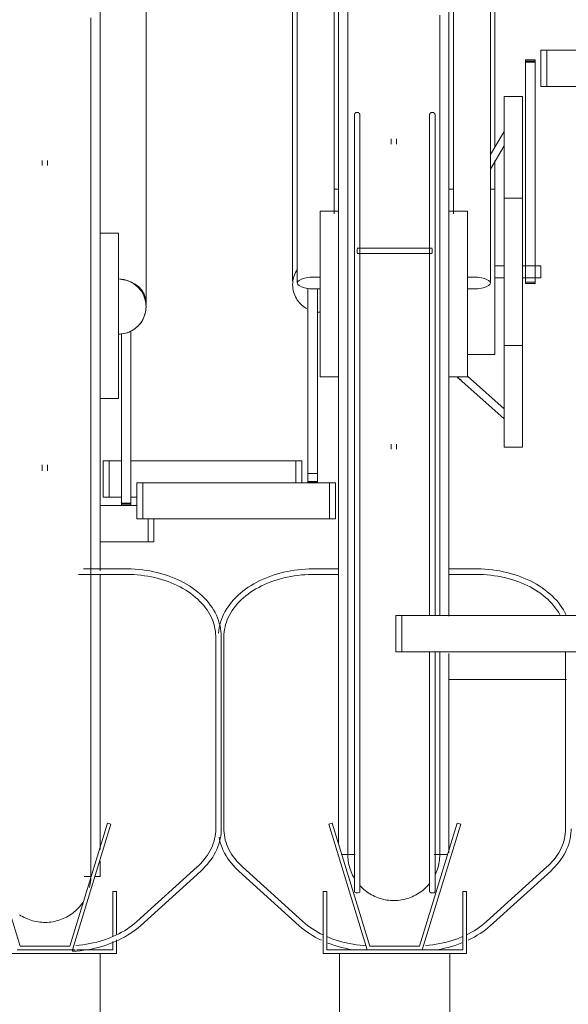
# Model space of a CAD drawing. Extents: x 50445 to 145605, y -10968 to 41989.
# Tile 217 of 256: x 95292 to 95590, y -362 to 173. Entities that reach past the tile are written whole.
import ezdxf

# ---------------------------------------------------------------- set-up
doc = ezdxf.new("R2010")
doc.units = 0
doc.header["$LTSCALE"] = 414.30304
doc.header["$MEASUREMENT"] = 0
doc.layers.add('A-EQPM', color=6, linetype='CONTINUOUS', lineweight=18)

# ---------------------------------------------------------------- blocks, each defined once
blk = doc.blocks.new('97_KA_gestapelde fietsenstalling 8 fietsen 1600x1900 - Type-V117-plotview doorsnede C C  -  1 op 100')
at = {"layer": 'A-EQPM'}
for p, q in [((14156.13, -758.5), (14176.13, -758.5)), ((14182.22, -778.2), (14182.22, -765.7)), ((14185.43, -778.2), (14185.43, -765.7)), ((14182.22, -778.2), (14156.13, -778.2)), ((14185.43, -778.2), (14182.22, -778.2))]:
    blk.add_line(p, q, dxfattribs=at)
blk = doc.blocks.new('97_KA_gestapelde fietsenstalling 8 fietsen 1600x1900 - Type-V118-plotview doorsnede C C  -  1 op 100')
at = {"layer": 'A-EQPM'}
blk.add_line((14409.66, -852.93), (14345.83, -852.93), dxfattribs=at)
blk = doc.blocks.new('97_KA_gestapelde fietsenstalling 16 fietsen 1600x2900 - Type-V122-plotview doorsnede C C  -  1 op 100')
at = {"layer": 'A-EQPM'}
for p, q in [((14263.33, -333.98), (14263.33, -637.45)), ((14283.33, -599.91), (14283.33, -333.98)), ((14348.33, -333.98), (14348.33, -599.91)), ((14368.33, -637.45), (14368.33, -333.98)), ((14285.83, -643.38), (14285.83, -338.57)), ((14345.83, -338.57), (14345.83, -643.38)), ((14156.13, -350.46), (14156.13, -655.27)), ((14260.83, -451.81), (14260.83, -636.29)), ((14370.83, -563.63), (14370.83, -451.81)), ((14181.13, -648.18), (14181.13, -463.7)), ((14395.83, -510.83), (14399.05, -510.83)), ((14395.83, -530.54), (14395.83, -510.83)), ((14399.05, -510.83), (14475.03, -510.83)), ((14399.05, -530.54), (14399.05, -510.83)), ((14392.63, -516.17), (14387.41, -516.17)), ((14387.41, -517.48), (14387.41, -516.17)), ((14387.41, -516.17), (14387.41, -516.47)), ((14387.41, -516.94), (14392.63, -516.94)), ((14387.41, -627.23), (14387.41, -517.48)), ((14392.63, -517.48), (14387.41, -517.48)), ((14392.63, -516.47), (14392.63, -516.17)), ((14392.63, -516.17), (14392.63, -517.48)), ((14392.63, -517.48), (14392.63, -627.23)), ((14399.05, -530.54), (14395.83, -530.54)), ((14475.03, -530.54), (14399.05, -530.54)), ((14385.83, -536.13), (14375.83, -536.13)), ((14375.83, -631.38), (14375.83, -536.13)), ((14385.83, -536.13), (14385.83, -631.38)), ((14294.39, -554.95), (14294.39, -602.58)), ((14297.39, -602.58), (14297.39, -554.95)), ((14335.27, -554.95), (14335.27, -602.58)), ((14338.27, -602.58), (14338.27, -554.95)), ((14375.83, -555), (14368.33, -567.67)), ((14314.33, -559.01), (14314.33, -562)), ((14317.33, -562), (14317.33, -559.01)), ((14368.33, -575.51), (14375.83, -562.85)), ((14124.63, -570.9), (14124.63, -573.66)), ((14127.63, -573.53), (14127.63, -570.9)), ((14370.83, -586.38), (14370.83, -570.92)), ((14285.83, -586.38), (14283.33, -586.38)), ((14348.39, -586.38), (14345.83, -586.38)), ((14370.83, -586.38), (14368.33, -586.38)), ((14370.83, -586.38), (14370.83, -631.38)), ((14385.83, -591.38), (14375.83, -591.38)), ((14285.83, -598.38), (14275.83, -598.38)), ((14275.83, -643.38), (14275.83, -598.38)), ((14355.83, -598.38), (14345.83, -598.38)), ((14355.83, -598.38), (14355.83, -643.38)), ((14166.13, -610.27), (14156.13, -610.27)), ((14166.13, -610.27), (14166.13, -655.27)), ((14336.68, -618.5), (14295.88, -618.5)), ((14295.88, -620), (14295.88, -618.94)), ((14295.88, -621.06), (14295.88, -620)), ((14336.68, -618.94), (14336.68, -620)), ((14336.68, -620), (14336.68, -621.06)), ((14295.88, -621.5), (14336.68, -621.5)), ((14375.83, -628.03), (14370.83, -628.03)), ((14370.83, -631.38), (14370.83, -676.38)), ((14375.83, -726.63), (14375.83, -631.38)), ((14395.83, -628.03), (14385.83, -628.03)), ((14385.83, -631.38), (14385.83, -726.63)), ((14387.41, -637.75), (14387.41, -627.23)), ((14392.63, -627.23), (14392.63, -637.75)), ((14395.83, -628.03), (14395.83, -631.38)), ((14395.83, -631.38), (14395.83, -634.73)), ((14370.83, -634.73), (14375.83, -634.73)), ((14385.83, -634.73), (14395.83, -634.73)), ((14387.41, -636.98), (14387.41, -637.75)), ((14387.41, -636.98), (14392.63, -636.98)), ((14392.63, -637.75), (14392.63, -636.98)), ((14269.04, -741), (14269.04, -640.17)), ((14274.26, -640.59), (14274.26, -741)), ((14294.39, -638.38), (14294.39, -968.3)), ((14297.39, -968.3), (14297.39, -638.38)), ((14335.27, -638.38), (14335.27, -818.23)), ((14338.27, -818.23), (14338.27, -638.38)), ((14387.41, -637.75), (14392.63, -637.75)), ((14275.83, -688.38), (14275.83, -643.38)), ((14285.83, -942.33), (14285.83, -643.38)), ((14345.83, -643.38), (14345.83, -818.6)), ((14355.83, -643.38), (14355.83, -688.38)), ((14156.13, -655.27), (14156.13, -793.98)), ((14166.13, -655.27), (14166.13, -700.27)), ((14172.92, -663.45), (14172.92, -757.17)), ((14167.7, -757.17), (14167.7, -664.85)), ((14375.83, -671.38), (14385.83, -671.38)), ((14355.83, -676.38), (14370.83, -676.38)), ((14275.83, -688.38), (14285.83, -688.38)), ((14345.83, -688.38), (14355.83, -688.38)), ((14351.22, -689.36), (14375.83, -711.3)), ((14375.83, -705.94), (14355.83, -688.11)), ((14156.13, -700.27), (14166.13, -700.27)), ((14314.33, -725.12), (14314.33, -727.75)), ((14317.33, -727.75), (14317.33, -725.02)), ((14375.83, -726.63), (14385.83, -726.63)), ((14124.63, -736.38), (14124.63, -739.64)), ((14127.63, -739.64), (14127.63, -736.38)), ((14157.81, -734.11), (14161.02, -734.11)), ((14157.81, -753.81), (14157.81, -734.11)), ((14161.02, -734.11), (14167.7, -734.11)), ((14161.02, -753.81), (14161.02, -734.11)), ((14172.92, -734.11), (14262.62, -734.11)), ((14262.62, -734.11), (14265.84, -734.11)), ((14262.62, -746), (14262.62, -734.11)), ((14265.84, -746), (14265.84, -734.11)), ((14269.04, -745.02), (14269.04, -741)), ((14274.26, -741), (14269.04, -741)), ((14274.26, -741), (14274.26, -745.02)), ((14176.13, -746), (14179.34, -746)), ((14176.13, -746), (14176.13, -765.7)), ((14179.34, -746), (14280.94, -746)), ((14179.34, -765.7), (14179.34, -746)), ((14269.04, -745.82), (14269.04, -745.02)), ((14269.04, -745.28), (14269.04, -745.82)), ((14269.04, -745.28), (14274.26, -745.28)), ((14274.26, -745.82), (14269.04, -745.82)), ((14274.26, -745.02), (14274.26, -745.82)), ((14274.26, -745.82), (14274.26, -745.28)), ((14280.94, -746), (14284.16, -746)), ((14280.94, -765.7), (14280.94, -746)), ((14284.16, -765.7), (14284.16, -746)), ((14161.02, -753.81), (14157.81, -753.81)), ((14167.7, -753.81), (14161.02, -753.81)), ((14176.13, -753.81), (14172.92, -753.81)), ((14167.7, -758.48), (14167.7, -757.17)), ((14172.92, -757.17), (14167.7, -757.17)), ((14167.7, -757.71), (14172.92, -757.71)), ((14167.7, -758.18), (14167.7, -758.48)), ((14167.7, -758.48), (14172.92, -758.48)), ((14172.92, -757.17), (14172.92, -758.48)), ((14172.92, -758.48), (14172.92, -758.18)), ((14179.34, -765.7), (14176.13, -765.7)), ((14280.94, -765.7), (14179.34, -765.7)), ((14284.16, -765.7), (14280.94, -765.7)), ((14144.34, -795.88), (14170.52, -795.88)), ((14170.52, -792.88), (14147.19, -792.88)), ((14156.13, -796.07), (14156.13, -945.46)), ((14285.83, -792.88), (14271.95, -792.88)), ((14271.95, -795.88), (14285.83, -795.88)), ((14360.72, -792.88), (14345.83, -792.88)), ((14345.83, -795.88), (14360.72, -795.88)), ((14317, -818.23), (14320.22, -818.23)), ((14317, -837.93), (14317, -818.23)), ((14320.22, -818.23), (14421.82, -818.23)), ((14320.22, -837.93), (14320.22, -818.23)), ((14219.02, -829.74), (14219.02, -934.24)), ((14222.02, -934.24), (14222.02, -829.74)), ((14223.45, -934.24), (14223.45, -829.74)), ((14320.22, -837.93), (14317, -837.93)), ((14421.82, -837.93), (14320.22, -837.93)), ((14335.27, -837.93), (14335.27, -968.3)), ((14338.27, -968.3), (14338.27, -837.93)), ((14345.83, -838.86), (14345.83, -947.15)), ((14409.22, -837.93), (14409.22, -934.24)), ((14112.61, -998), (14092.14, -931.06)), ((14160.11, -931.06), (14139.65, -998)), ((14162.03, -931.64), (14160.11, -931.06)), ((14282.35, -931.06), (14280.43, -931.64)), ((14302.81, -998), (14282.35, -931.06)), ((14350.32, -931.06), (14329.85, -998)), ((14352.23, -931.64), (14350.32, -931.06)), ((14141.13, -1000), (14162.03, -931.64)), ((14280.43, -931.64), (14301.33, -1000)), ((14331.33, -1000), (14352.23, -931.64)), ((14156.13, -951.8), (14156.13, -960.08)), ((14287.58, -948.19), (14294.85, -948.19)), ((14337.83, -948.19), (14345.08, -948.19)), ((14208.91, -954.89), (14176.03, -984.65)), ((14178.05, -986.87), (14210.92, -957.12)), ((14231.54, -957.12), (14264.41, -986.87)), ((14266.43, -984.65), (14233.55, -954.89)), ((14399.11, -954.89), (14366.24, -984.65)), ((14368.25, -986.87), (14401.13, -957.12)), ((14147.47, -960.08), (14151.24, -960.08)), ((14153.33, -960.08), (14156.13, -960.08)), ((14165.07, -968.3), (14163.07, -968.3)), ((14163.07, -968.3), (14163.07, -992.57)), ((14165.07, -991.51), (14165.07, -968.3)), ((14279.39, -968.3), (14277.39, -968.3)), ((14277.39, -968.3), (14277.39, -1002)), ((14279.39, -1000), (14279.39, -968.3)), ((14355.27, -968.3), (14353.27, -968.3)), ((14353.27, -968.3), (14353.27, -1000)), ((14355.27, -1002), (14355.27, -968.3)), ((14163.07, -995.42), (14163.07, -1000)), ((14165.07, -1002), (14165.07, -994.45)), ((14111.13, -1000), (14141.13, -1000)), ((14139.65, -998), (14112.61, -998)), ((14142.67, -1000), (14141.13, -1000)), ((14163.07, -1000), (14143.41, -1000)), ((14301.33, -1000), (14279.39, -1000)), ((14301.33, -1000), (14331.33, -1000)), ((14329.85, -998), (14302.81, -998)), ((14353.27, -1000), (14331.33, -1000)), ((14087.19, -1002), (14165.07, -1002)), ((14156.13, -1002), (14156.13, -1284.16)), ((14277.39, -1002), (14355.27, -1002)), ((14286.33, -1284.16), (14286.33, -1002)), ((14346.33, -1284.16), (14346.33, -1002))]:
    blk.add_line(p, q, dxfattribs=at)
at = {"layer": 'A-EQPM', "flags": 128}
for points in [[(14290.83, -489.08), (14290.83, -499.71), (14290.83, -510.58), (14290.83, -521.66), (14290.83, -532.93), (14290.83, -544.38), (14290.83, -555.98), (14290.83, -567.73), (14290.83, -579.6), (14290.83, -591.57), (14290.83, -603.62), (14290.83, -615.74), (14290.83, -627.9), (14290.83, -640.09), (14290.83, -643.38)], [(14340.83, -643.38), (14340.83, -631.19), (14340.83, -619.02), (14340.83, -606.89), (14340.83, -594.82), (14340.83, -582.82), (14340.83, -570.92), (14340.83, -559.14), (14340.83, -547.5), (14340.83, -536), (14340.83, -524.68), (14340.83, -513.55), (14340.83, -502.62), (14340.83, -491.93)], [(14151.13, -655.27), (14151.13, -643.08), (14151.13, -630.91), (14151.13, -618.78), (14151.13, -606.71), (14151.13, -594.71), (14151.13, -582.82), (14151.13, -571.03), (14151.13, -559.39), (14151.13, -547.89), (14151.13, -536.57), (14151.13, -525.44), (14151.13, -514.52), (14151.13, -503.82), (14151.13, -493.36)], [(14294.39, -546.17), (14294.39, -546.11), (14294.4, -546.05), (14294.4, -545.99), (14294.41, -545.93), (14294.42, -545.87), (14294.44, -545.81), (14294.45, -545.75), (14294.47, -545.69), (14294.49, -545.64), (14294.51, -545.58), (14294.54, -545.53), (14294.56, -545.47), (14294.59, -545.42), (14294.62, -545.37), (14294.66, -545.32), (14294.69, -545.27), (14294.73, -545.22), (14294.77, -545.18), (14294.81, -545.13), (14294.85, -545.09), (14294.89, -545.05), (14294.94, -545.01), (14294.98, -544.97), (14295.03, -544.94), (14295.08, -544.9), (14295.13, -544.87), (14295.19, -544.84), (14295.24, -544.81), (14295.29, -544.79), (14295.35, -544.77), (14295.41, -544.75), (14295.46, -544.73), (14295.52, -544.71), (14295.58, -544.7), (14295.64, -544.69), (14295.7, -544.68), (14295.76, -544.67), (14295.82, -544.67), (14295.88, -544.67), (14295.94, -544.67), (14296, -544.67), (14296.06, -544.67), (14296.12, -544.68), (14296.18, -544.69), (14296.23, -544.7), (14296.29, -544.72), (14296.35, -544.74), (14296.41, -544.76), (14296.46, -544.78), (14296.52, -544.8), (14296.57, -544.83), (14296.62, -544.86), (14296.68, -544.89), (14296.73, -544.92), (14296.78, -544.95), (14296.82, -544.99), (14296.87, -545.03), (14296.91, -545.07), (14296.96, -545.11), (14297, -545.15), (14297.04, -545.2), (14297.08, -545.24), (14297.11, -545.29), (14297.15, -545.34), (14297.18, -545.39), (14297.21, -545.44), (14297.24, -545.5), (14297.26, -545.55), (14297.29, -545.61), (14297.31, -545.66), (14297.33, -545.72), (14297.34, -545.78), (14297.36, -545.84), (14297.37, -545.89), (14297.38, -545.95), (14297.39, -546.01), (14297.39, -546.07), (14297.39, -546.13), (14297.39, -546.17)], [(14335.27, -546.17), (14335.27, -546.11), (14335.28, -546.05), (14335.28, -545.99), (14335.29, -545.93), (14335.3, -545.87), (14335.31, -545.81), (14335.33, -545.75), (14335.35, -545.69), (14335.37, -545.64), (14335.39, -545.58), (14335.41, -545.53), (14335.44, -545.47), (14335.47, -545.42), (14335.5, -545.37), (14335.53, -545.32), (14335.57, -545.27), (14335.6, -545.22), (14335.64, -545.18), (14335.68, -545.13), (14335.73, -545.09), (14335.77, -545.05), (14335.82, -545.01), (14335.86, -544.97), (14335.91, -544.94), (14335.96, -544.9), (14336.01, -544.87), (14336.06, -544.84), (14336.12, -544.81), (14336.17, -544.79), (14336.23, -544.77), (14336.28, -544.75), (14336.34, -544.73), (14336.4, -544.71), (14336.46, -544.7), (14336.52, -544.69), (14336.58, -544.68), (14336.63, -544.67), (14336.69, -544.67), (14336.75, -544.67), (14336.81, -544.67), (14336.87, -544.67), (14336.93, -544.67), (14336.99, -544.68), (14337.05, -544.69), (14337.11, -544.7), (14337.17, -544.72), (14337.23, -544.74), (14337.28, -544.76), (14337.34, -544.78), (14337.4, -544.8), (14337.45, -544.83), (14337.5, -544.86), (14337.55, -544.89), (14337.6, -544.92), (14337.65, -544.95), (14337.7, -544.99), (14337.75, -545.03), (14337.79, -545.07), (14337.84, -545.11), (14337.88, -545.15), (14337.92, -545.2), (14337.95, -545.24), (14337.99, -545.29), (14338.02, -545.34), (14338.06, -545.39), (14338.09, -545.44), (14338.11, -545.5), (14338.14, -545.55), (14338.16, -545.61), (14338.18, -545.66), (14338.2, -545.72), (14338.22, -545.78), (14338.23, -545.84), (14338.25, -545.89), (14338.26, -545.95), (14338.26, -546.01), (14338.27, -546.07), (14338.27, -546.13), (14338.27, -546.17)], [(14294.39, -548.37), (14294.39, -547.94), (14294.39, -547.55), (14294.39, -547.22), (14294.39, -546.92), (14294.39, -546.68), (14294.39, -546.48), (14294.39, -546.33), (14294.39, -546.23), (14294.39, -546.17), (14294.39, -546.17)], [(14294.39, -546.17), (14294.39, -546.19), (14294.39, -546.26), (14294.39, -546.38), (14294.39, -546.55), (14294.39, -546.76), (14294.39, -547.02), (14294.39, -547.33), (14294.39, -547.69), (14294.39, -548.09), (14294.39, -548.53), (14294.39, -549.02), (14294.39, -549.56), (14294.39, -550.13), (14294.39, -550.75), (14294.39, -551.4), (14294.39, -552.1), (14294.39, -552.84), (14294.39, -553.61), (14294.39, -554.42), (14294.39, -554.95)], [(14297.39, -554.95), (14297.39, -554.12), (14297.39, -553.32), (14297.39, -552.56), (14297.39, -551.84), (14297.39, -551.16), (14297.39, -550.52), (14297.39, -549.92), (14297.39, -549.36), (14297.39, -548.84), (14297.39, -548.37), (14297.39, -547.94), (14297.39, -547.55), (14297.39, -547.22), (14297.39, -546.92), (14297.39, -546.68), (14297.39, -546.48), (14297.39, -546.33), (14297.39, -546.23), (14297.39, -546.17), (14297.39, -546.17)], [(14297.39, -546.17), (14297.39, -546.19), (14297.39, -546.26), (14297.39, -546.38), (14297.39, -546.55), (14297.39, -546.76), (14297.39, -547.02), (14297.39, -547.33), (14297.39, -547.69)], [(14335.27, -547.94), (14335.27, -547.55), (14335.27, -547.22), (14335.27, -546.92), (14335.27, -546.68), (14335.27, -546.48), (14335.27, -546.33), (14335.27, -546.23), (14335.27, -546.17), (14335.27, -546.17)], [(14335.27, -546.17), (14335.27, -546.19), (14335.27, -546.26), (14335.27, -546.38), (14335.27, -546.55), (14335.27, -546.76), (14335.27, -547.02), (14335.27, -547.33), (14335.27, -547.69), (14335.27, -548.09), (14335.27, -548.53), (14335.27, -549.02), (14335.27, -549.56), (14335.27, -550.13), (14335.27, -550.75), (14335.27, -551.4), (14335.27, -552.1), (14335.27, -552.84), (14335.27, -553.61), (14335.27, -554.42), (14335.27, -554.95)], [(14338.27, -554.95), (14338.27, -554.12), (14338.27, -553.32), (14338.27, -552.56), (14338.27, -551.84), (14338.27, -551.16), (14338.27, -550.52), (14338.27, -549.92), (14338.27, -549.36), (14338.27, -548.84), (14338.27, -548.37), (14338.27, -547.94), (14338.27, -547.55), (14338.27, -547.22), (14338.27, -546.92), (14338.27, -546.68), (14338.27, -546.48), (14338.27, -546.33), (14338.27, -546.23), (14338.27, -546.17), (14338.27, -546.17)], [(14338.27, -546.17), (14338.27, -546.19), (14338.27, -546.26), (14338.27, -546.38), (14338.27, -546.55), (14338.27, -546.76), (14338.27, -547.02), (14338.27, -547.33), (14338.27, -547.69), (14338.27, -548.09), (14338.27, -548.53)], [(14294.39, -602.58), (14294.39, -603.45), (14294.39, -604.34), (14294.39, -605.27), (14294.39, -606.23), (14294.39, -607.22), (14294.39, -608.23), (14294.39, -609.27), (14294.39, -610.33), (14294.39, -611.41), (14294.39, -612.52), (14294.39, -613.64), (14294.39, -614.77), (14294.39, -615.93), (14294.39, -617.09), (14294.39, -618.26), (14294.39, -619.45), (14294.39, -620.64), (14294.39, -621.83), (14294.39, -623.03), (14294.39, -624.23), (14294.39, -625.43), (14294.39, -626.63), (14294.39, -627.82), (14294.39, -629.01), (14294.39, -630.18), (14294.39, -631.35), (14294.39, -632.51), (14294.39, -633.65), (14294.39, -634.77), (14294.39, -635.88), (14294.39, -636.97), (14294.39, -638.04), (14294.39, -638.38)], [(14297.39, -638.38), (14297.39, -637.32), (14297.39, -636.24), (14297.39, -635.13), (14297.39, -634.01), (14297.39, -632.88), (14297.39, -631.73), (14297.39, -630.56), (14297.39, -629.39), (14297.39, -628.21), (14297.39, -627.02), (14297.39, -625.82), (14297.39, -624.62), (14297.39, -623.42), (14297.39, -622.22), (14297.39, -621.03), (14297.39, -619.84), (14297.39, -618.65), (14297.39, -617.47), (14297.39, -616.3), (14297.39, -615.15), (14297.39, -614.01), (14297.39, -612.88), (14297.39, -611.77), (14297.39, -610.68), (14297.39, -609.61), (14297.39, -608.57), (14297.39, -607.55), (14297.39, -606.55), (14297.39, -605.58), (14297.39, -604.64), (14297.39, -603.74), (14297.39, -602.86), (14297.39, -602.58)], [(14335.27, -602.58), (14335.27, -603.45), (14335.27, -604.34), (14335.27, -605.27), (14335.27, -606.23), (14335.27, -607.22), (14335.27, -608.23), (14335.27, -609.27), (14335.27, -610.33), (14335.27, -611.41), (14335.27, -612.52), (14335.27, -613.64), (14335.27, -614.77), (14335.27, -615.93), (14335.27, -617.09), (14335.27, -618.26), (14335.27, -619.45), (14335.27, -620.64), (14335.27, -621.83), (14335.27, -623.03), (14335.27, -624.23), (14335.27, -625.43), (14335.27, -626.63), (14335.27, -627.82), (14335.27, -629.01), (14335.27, -630.18), (14335.27, -631.35), (14335.27, -632.51), (14335.27, -633.65), (14335.27, -634.77), (14335.27, -635.88), (14335.27, -636.97), (14335.27, -638.04), (14335.27, -638.38)], [(14338.27, -638.38), (14338.27, -637.32), (14338.27, -636.24), (14338.27, -635.13), (14338.27, -634.01), (14338.27, -632.88), (14338.27, -631.73), (14338.27, -630.56), (14338.27, -629.39), (14338.27, -628.21), (14338.27, -627.02), (14338.27, -625.82), (14338.27, -624.62), (14338.27, -623.42), (14338.27, -622.22), (14338.27, -621.03), (14338.27, -619.84), (14338.27, -618.65), (14338.27, -617.47), (14338.27, -616.3), (14338.27, -615.15), (14338.27, -614.01), (14338.27, -612.88), (14338.27, -611.77), (14338.27, -610.68), (14338.27, -609.61), (14338.27, -608.57), (14338.27, -607.55), (14338.27, -606.55), (14338.27, -605.58), (14338.27, -604.64), (14338.27, -603.74), (14338.27, -602.86), (14338.27, -602.58)], [(14290.83, -643.38), (14290.83, -655.57), (14290.83, -667.74), (14290.83, -679.87), (14290.83, -691.94), (14290.83, -703.93), (14290.83, -715.83), (14290.83, -727.61), (14290.83, -739.26), (14290.83, -750.75), (14290.83, -762.08), (14290.83, -773.21), (14290.83, -784.13), (14290.83, -794.83), (14290.83, -805.29), (14290.83, -815.48), (14290.83, -825.41), (14290.83, -835.04), (14290.83, -844.36), (14290.83, -853.37), (14290.83, -862.03), (14290.83, -870.35), (14290.83, -878.3), (14290.83, -885.88), (14290.83, -893.07), (14290.83, -899.86), (14290.83, -906.24), (14290.83, -912.21), (14290.83, -917.74), (14290.83, -922.83), (14290.83, -927.47), (14290.83, -931.66), (14290.83, -935.39), (14290.83, -938.65), (14290.83, -941.44), (14290.83, -943.75), (14290.83, -945.58), (14290.83, -946.93), (14290.83, -947.79), (14290.83, -948.17), (14290.83, -948.19)], [(14340.83, -818.19), (14340.83, -808.07), (14340.83, -797.68), (14340.83, -787.04), (14340.83, -776.18), (14340.83, -765.1), (14340.83, -753.83), (14340.83, -742.38), (14340.83, -730.77), (14340.83, -719.02), (14340.83, -707.16), (14340.83, -695.19), (14340.83, -683.13), (14340.83, -671.02), (14340.83, -658.85), (14340.83, -646.67), (14340.83, -643.38)], [(14151.13, -960.08), (14151.13, -959.83), (14151.13, -959.1), (14151.13, -957.88), (14151.13, -956.18), (14151.13, -954), (14151.13, -951.34), (14151.13, -948.21), (14151.13, -944.6), (14151.13, -940.54), (14151.13, -936.01), (14151.13, -931.04), (14151.13, -925.63), (14151.13, -919.79), (14151.13, -913.52), (14151.13, -906.84), (14151.13, -899.75), (14151.13, -892.28), (14151.13, -884.42), (14151.13, -876.2), (14151.13, -867.63), (14151.13, -858.72), (14151.13, -849.48), (14151.13, -839.93), (14151.13, -830.08), (14151.13, -819.96), (14151.13, -809.57), (14151.13, -798.93), (14151.13, -788.07), (14151.13, -776.99), (14151.13, -765.72), (14151.13, -754.27), (14151.13, -742.66), (14151.13, -730.91), (14151.13, -719.05), (14151.13, -707.08), (14151.13, -695.02), (14151.13, -682.91), (14151.13, -670.75), (14151.13, -658.56), (14151.13, -655.27)], [(14352.54, -689.86), (14351.49, -689.6), (14350.83, -689.11), (14350.44, -688.63)], [(14222.02, -829.74), (14221.97, -828.24), (14221.85, -826.75), (14221.63, -825.26), (14221.34, -823.77), (14220.96, -822.3), (14220.5, -820.85), (14219.96, -819.4), (14219.34, -817.98), (14218.63, -816.58), (14217.86, -815.2), (14217, -813.85), (14216.07, -812.52), (14215.07, -811.23), (14214, -809.96), (14212.86, -808.73), (14211.65, -807.54), (14210.38, -806.38), (14209.05, -805.26), (14207.65, -804.18), (14206.2, -803.14), (14204.69, -802.15), (14203.13, -801.19), (14201.52, -800.29), (14199.86, -799.43), (14198.15, -798.62), (14196.4, -797.86), (14194.61, -797.15), (14192.79, -796.5), (14190.92, -795.89), (14189.03, -795.34), (14187.11, -794.84), (14185.16, -794.4), (14183.19, -794.01), (14181.2, -793.68), (14179.2, -793.41), (14177.18, -793.19), (14175.15, -793.03), (14173.11, -792.93), (14171.07, -792.89), (14170.52, -792.88)], [(14170.52, -795.88), (14172.47, -795.91), (14174.43, -795.99), (14176.37, -796.13), (14178.31, -796.33), (14180.24, -796.57), (14182.14, -796.88), (14184.03, -797.23), (14185.9, -797.64), (14187.74, -798.1), (14189.56, -798.61), (14191.34, -799.18), (14193.09, -799.79), (14194.8, -800.45), (14196.47, -801.16), (14198.09, -801.91), (14199.68, -802.71), (14201.21, -803.55), (14202.69, -804.43), (14204.12, -805.36), (14205.5, -806.32), (14206.82, -807.32), (14208.08, -808.35), (14209.27, -809.42), (14210.41, -810.52), (14211.48, -811.65), (14212.48, -812.8), (14213.42, -813.98), (14214.28, -815.18), (14215.08, -816.41), (14215.8, -817.65), (14216.46, -818.91), (14217.03, -820.19), (14217.54, -821.48), (14217.97, -822.78), (14218.33, -824.09), (14218.61, -825.4), (14218.82, -826.73), (14218.95, -828.05), (14219.01, -829.38), (14219.02, -829.74)], [(14271.95, -792.88), (14269.9, -792.91), (14267.86, -793), (14265.83, -793.14), (14263.81, -793.35), (14261.8, -793.6), (14259.8, -793.92), (14257.83, -794.29), (14255.88, -794.72), (14253.95, -795.2), (14252.04, -795.74), (14250.17, -796.33), (14248.34, -796.97), (14246.54, -797.67), (14244.78, -798.41), (14243.06, -799.21), (14241.39, -800.05), (14239.76, -800.95), (14238.19, -801.88), (14236.66, -802.87), (14235.19, -803.89), (14233.78, -804.96), (14232.43, -806.07), (14231.14, -807.22), (14229.92, -808.41), (14228.76, -809.63), (14227.67, -810.88), (14226.65, -812.17), (14225.7, -813.49), (14224.83, -814.83), (14224.03, -816.21), (14223.31, -817.6), (14222.66, -819.02), (14222.1, -820.45), (14221.62, -821.91), (14221.22, -823.37), (14220.9, -824.85), (14220.66, -826.34), (14220.51, -827.84)], [(14223.45, -829.74), (14223.48, -828.41), (14223.6, -827.08), (14223.78, -825.76), (14224.05, -824.44), (14224.38, -823.13), (14224.8, -821.83), (14225.28, -820.53), (14225.84, -819.25), (14226.47, -817.99), (14227.18, -816.74), (14227.96, -815.51), (14228.8, -814.3), (14229.72, -813.12), (14230.71, -811.95), (14231.76, -810.82), (14232.87, -809.71), (14234.05, -808.64), (14235.3, -807.59), (14236.6, -806.59), (14237.96, -805.61), (14239.38, -804.68), (14240.84, -803.78), (14242.37, -802.93), (14243.94, -802.12), (14245.55, -801.35), (14247.21, -800.63), (14248.91, -799.96), (14250.65, -799.34), (14252.42, -798.76), (14254.23, -798.23), (14256.06, -797.76), (14257.92, -797.34), (14259.8, -796.97), (14261.71, -796.65), (14263.63, -796.39), (14265.56, -796.18), (14267.51, -796.03), (14269.46, -795.93), (14271.42, -795.89), (14271.95, -795.88)], [(14409.54, -817.98), (14408.84, -816.58), (14408.06, -815.2), (14407.2, -813.85), (14406.28, -812.52), (14405.28, -811.23), (14404.2, -809.96), (14403.06, -808.73), (14401.86, -807.54), (14400.58, -806.38), (14399.25, -805.26), (14397.86, -804.18), (14396.4, -803.14), (14394.89, -802.15), (14393.33, -801.19), (14391.72, -800.29), (14390.06, -799.43), (14388.35, -798.62), (14386.6, -797.86), (14384.82, -797.15), (14382.99, -796.5), (14381.13, -795.89), (14379.23, -795.34), (14377.31, -794.84), (14375.36, -794.4), (14373.39, -794.01), (14371.4, -793.68), (14369.4, -793.41), (14367.38, -793.19), (14365.35, -793.03), (14363.31, -792.93), (14361.27, -792.89), (14360.72, -792.88)], [(14360.72, -795.88), (14362.68, -795.91), (14364.63, -795.99), (14366.58, -796.13), (14368.51, -796.33), (14370.44, -796.57), (14372.35, -796.88), (14374.24, -797.23), (14376.1, -797.64), (14377.95, -798.1), (14379.76, -798.61), (14381.54, -799.18), (14383.29, -799.79), (14385, -800.45), (14386.67, -801.16), (14388.3, -801.91), (14389.88, -802.71), (14391.41, -803.55), (14392.9, -804.43), (14394.33, -805.36), (14395.7, -806.32), (14397.02, -807.32), (14398.28, -808.35), (14399.48, -809.42), (14400.61, -810.52), (14401.68, -811.65), (14402.68, -812.8), (14403.62, -813.98), (14404.49, -815.18), (14405.28, -816.41), (14406.01, -817.65)], [(14340.83, -948.19), (14340.83, -947.94), (14340.83, -947.21), (14340.83, -945.99), (14340.83, -944.29), (14340.83, -942.11), (14340.83, -939.45), (14340.83, -936.31), (14340.83, -932.71), (14340.83, -928.65), (14340.83, -924.12), (14340.83, -919.15), (14340.83, -913.74), (14340.83, -907.9), (14340.83, -901.63), (14340.83, -894.95), (14340.83, -887.86), (14340.83, -880.39), (14340.83, -872.53), (14340.83, -864.31), (14340.83, -855.74), (14340.83, -846.83), (14340.83, -837.93)], [(14219.02, -934.24), (14218.98, -935.57), (14218.86, -936.89), (14218.68, -938.22), (14218.41, -939.54), (14218.08, -940.85), (14217.66, -942.15), (14217.18, -943.44), (14216.62, -944.72), (14215.99, -945.99), (14215.28, -947.24), (14214.5, -948.47), (14213.66, -949.68), (14212.74, -950.86), (14211.76, -952.02), (14210.7, -953.16), (14209.59, -954.26), (14208.91, -954.89)], [(14210.92, -957.12), (14212.17, -955.94), (14213.35, -954.73), (14214.46, -953.49), (14215.5, -952.21), (14216.47, -950.9), (14217.37, -949.56), (14218.19, -948.2), (14218.94, -946.81), (14219.61, -945.4), (14220.19, -943.97), (14220.7, -942.52), (14221.13, -941.06), (14221.47, -939.58), (14221.73, -938.1), (14221.91, -936.61), (14222, -935.11), (14222.02, -934.24)], [(14233.55, -954.89), (14232.4, -953.8), (14231.31, -952.69), (14230.28, -951.54), (14229.33, -950.37), (14228.44, -949.17), (14227.62, -947.95), (14226.88, -946.72), (14226.2, -945.46), (14225.6, -944.19), (14225.07, -942.9), (14224.61, -941.61), (14224.23, -940.3), (14223.93, -938.99), (14223.7, -937.66), (14223.54, -936.34), (14223.46, -935.01), (14223.45, -934.24)], [(14409.22, -934.24), (14409.18, -935.57), (14409.07, -936.89), (14408.88, -938.22), (14408.62, -939.54), (14408.28, -940.85), (14407.87, -942.15), (14407.38, -943.44), (14406.82, -944.72), (14406.19, -945.99), (14405.48, -947.24), (14404.71, -948.47), (14403.86, -949.68), (14402.94, -950.86), (14401.96, -952.02), (14400.91, -953.16), (14399.79, -954.26), (14399.11, -954.89)], [(14401.13, -957.12), (14402.37, -955.94), (14403.55, -954.73), (14404.66, -953.49), (14405.7, -952.21), (14406.67, -950.9), (14407.57, -949.56), (14408.39, -948.2), (14409.14, -946.81), (14409.81, -945.4), (14410.4, -943.97), (14410.91, -942.52), (14411.33, -941.06), (14411.68, -939.58), (14411.94, -938.1), (14412.11, -936.61), (14412.2, -935.11), (14412.22, -934.24)], [(14220.83, -938.72), (14221.12, -940.2), (14221.5, -941.68), (14221.96, -943.13), (14222.5, -944.57), (14223.13, -946), (14223.83, -947.4), (14224.61, -948.78), (14225.46, -950.13), (14226.39, -951.45), (14227.39, -952.75), (14228.46, -954.01), (14229.6, -955.24), (14230.81, -956.44), (14231.54, -957.12)], [(14290.83, -948.19), (14290.83, -947.94), (14290.83, -947.21), (14290.83, -945.99), (14290.83, -944.29), (14290.83, -942.11), (14290.83, -942.05)], [(14340.83, -941.44), (14340.83, -943.75), (14340.83, -945.58), (14340.83, -946.93), (14340.83, -947.79), (14340.83, -948.17), (14340.83, -948.19)], [(14290.83, -947.79), (14290.83, -948.17), (14290.83, -948.19)], [(14294.41, -961.07), (14293.91, -960.21), (14293.45, -959.32), (14293.02, -958.42), (14292.63, -957.5), (14292.28, -956.56), (14291.96, -955.61), (14291.68, -954.65), (14291.45, -953.68), (14291.25, -952.7), (14291.08, -951.71), (14290.96, -950.72), (14290.88, -949.72), (14290.84, -948.72), (14290.83, -948.19)], [(14294.41, -961.07), (14293.91, -960.21), (14293.45, -959.32), (14293.02, -958.42), (14292.63, -957.5), (14292.28, -956.56), (14291.96, -955.61), (14291.68, -954.65), (14291.45, -953.68), (14291.25, -952.7), (14291.08, -951.71), (14290.96, -950.72), (14290.88, -949.72)], [(14340.83, -948.19), (14340.81, -949.18), (14340.75, -950.18), (14340.65, -951.18), (14340.51, -952.17), (14340.34, -953.15), (14340.12, -954.13), (14339.86, -955.09), (14339.57, -956.05), (14339.23, -956.99), (14338.86, -957.92), (14338.45, -958.83)], [(14340.83, -948.19), (14340.81, -949.18), (14340.75, -950.18), (14340.65, -951.18), (14340.51, -952.17), (14340.34, -953.15), (14340.12, -954.13), (14339.86, -955.09), (14339.57, -956.05), (14339.23, -956.99), (14338.86, -957.92), (14338.45, -958.83)], [(14340.83, -947.79), (14340.83, -948.17), (14340.83, -948.19)], [(14151.13, -953.33), (14151.13, -955.64), (14151.13, -957.47), (14151.13, -958.82), (14151.13, -959.68), (14151.13, -960.06), (14151.13, -960.08)], [(14151.13, -960.08), (14151.11, -961.08), (14151.05, -962.07), (14150.95, -963.07), (14150.81, -964.06), (14150.63, -965.04), (14150.41, -966.02)], [(14151.13, -959.68), (14151.13, -960.06), (14151.13, -960.08)], [(14335.27, -963.9), (14334.63, -964.67), (14333.96, -965.41), (14333.25, -966.12), (14332.52, -966.8), (14331.76, -967.45), (14330.98, -968.08), (14330.17, -968.66), (14329.34, -969.22), (14328.49, -969.75), (14327.62, -970.23), (14326.73, -970.69), (14325.82, -971.11), (14324.89, -971.49), (14323.95, -971.83), (14323, -972.14), (14322.04, -972.4), (14321.07, -972.63), (14320.08, -972.82), (14319.09, -972.97), (14318.1, -973.08), (14317.1, -973.15), (14316.1, -973.18), (14315.1, -973.17), (14314.11, -973.13), (14313.11, -973.04), (14312.12, -972.91), (14311.13, -972.74), (14310.15, -972.53), (14309.19, -972.28), (14308.23, -972), (14307.28, -971.68), (14306.35, -971.32), (14305.43, -970.92), (14304.53, -970.48), (14303.65, -970.01), (14302.78, -969.51), (14301.94, -968.97), (14301.12, -968.4), (14300.33, -967.79), (14299.55, -967.16), (14298.81, -966.49), (14298.09, -965.8), (14297.4, -965.07)], [(14304.53, -970.48), (14303.65, -970.01), (14302.78, -969.51), (14301.94, -968.97), (14301.12, -968.4), (14300.33, -967.79), (14299.55, -967.16), (14298.81, -966.49), (14298.09, -965.8), (14297.4, -965.07)], [(14335.27, -963.9), (14334.63, -964.67), (14333.96, -965.41), (14333.25, -966.12), (14332.52, -966.8), (14331.76, -967.45), (14330.98, -968.08), (14330.17, -968.66)], [(14146.76, -974.19), (14146.18, -975.01), (14145.57, -975.8), (14144.92, -976.56), (14144.25, -977.3), (14143.55, -978.01), (14142.82, -978.69), (14142.06, -979.34), (14141.27, -979.97), (14140.47, -980.56), (14139.64, -981.11), (14138.78, -981.64), (14137.91, -982.13), (14137.02, -982.58), (14136.11, -983), (14135.19, -983.38), (14134.25, -983.72), (14133.3, -984.03), (14132.33, -984.29), (14131.36, -984.52), (14130.38, -984.71), (14129.39, -984.86), (14128.4, -984.97), (14127.4, -985.04), (14126.4, -985.07), (14125.4, -985.07), (14124.4, -985.02), (14123.4, -984.93), (14122.41, -984.8), (14121.43, -984.63), (14120.45, -984.42), (14119.48, -984.18), (14118.52, -983.89), (14117.57, -983.57), (14116.64, -983.21), (14115.72, -982.81), (14114.82, -982.37), (14113.94, -981.9), (14113.08, -981.4), (14112.24, -980.86)], [(14146.76, -974.19), (14146.18, -975.01), (14145.57, -975.8), (14144.92, -976.56), (14144.25, -977.3), (14143.55, -978.01), (14142.82, -978.69), (14142.06, -979.34), (14141.27, -979.97), (14140.47, -980.56), (14139.64, -981.11), (14138.78, -981.64), (14137.91, -982.13), (14137.02, -982.58)], [(14322.04, -972.4), (14321.07, -972.63), (14320.08, -972.82), (14319.09, -972.97), (14318.1, -973.08), (14317.1, -973.15), (14316.1, -973.18), (14315.1, -973.17), (14314.11, -973.13), (14313.11, -973.04), (14312.12, -972.91), (14311.13, -972.74), (14310.15, -972.53), (14309.19, -972.28), (14308.23, -972), (14307.28, -971.68), (14306.35, -971.32), (14305.43, -970.92)], [(14327.62, -970.23), (14326.73, -970.69), (14325.82, -971.11), (14324.89, -971.49), (14323.95, -971.83)], [(14118.52, -983.89), (14117.57, -983.57), (14116.64, -983.21), (14115.72, -982.81), (14114.82, -982.37), (14113.94, -981.9)], [(14136.11, -983), (14135.19, -983.38), (14134.25, -983.72), (14133.3, -984.03), (14132.33, -984.29), (14131.36, -984.52), (14130.38, -984.71), (14129.39, -984.86), (14128.4, -984.97), (14127.4, -985.04), (14126.4, -985.07), (14125.4, -985.07), (14124.4, -985.02), (14123.4, -984.93), (14122.41, -984.8), (14121.43, -984.63), (14120.45, -984.42), (14119.48, -984.18)], [(14176.03, -984.65), (14174.82, -985.7), (14173.54, -986.73), (14172.2, -987.71), (14170.81, -988.66), (14169.36, -989.58), (14167.86, -990.45), (14166.32, -991.28), (14164.72, -992.06), (14163.08, -992.8), (14161.39, -993.49), (14159.67, -994.14), (14157.91, -994.74), (14156.12, -995.28), (14154.3, -995.78), (14152.45, -996.22), (14150.57, -996.62), (14148.68, -996.96), (14146.76, -997.24), (14144.84, -997.47), (14142.89, -997.65)], [(14277.39, -991.89), (14276.06, -991.23), (14274.51, -990.4), (14273.01, -989.53), (14271.57, -988.61), (14270.18, -987.66), (14268.85, -986.67), (14267.57, -985.64), (14266.43, -984.65)], [(14366.24, -984.65), (14365.02, -985.7), (14363.74, -986.73), (14362.41, -987.71), (14361.01, -988.66), (14359.57, -989.58), (14358.07, -990.45), (14356.52, -991.28), (14355.27, -991.89)], [(14141.2, -1000.76), (14143.24, -1000.63), (14145.26, -1000.44), (14147.28, -1000.2), (14149.28, -999.9), (14151.26, -999.54), (14153.22, -999.13), (14155.15, -998.66), (14157.06, -998.14), (14158.94, -997.56), (14160.78, -996.93), (14162.59, -996.25), (14164.36, -995.51), (14166.09, -994.73), (14167.78, -993.9), (14169.42, -993.02), (14171, -992.09), (14172.54, -991.12), (14174.02, -990.1), (14175.45, -989.04), (14176.81, -987.94), (14178.05, -986.87)], [(14264.41, -986.87), (14265.72, -988.01), (14267.09, -989.1), (14268.52, -990.16), (14270, -991.17), (14271.54, -992.14), (14273.14, -993.07), (14274.78, -993.94), (14276.46, -994.77)], [(14356.3, -994.73), (14357.98, -993.9), (14359.62, -993.02), (14361.21, -992.09), (14362.74, -991.12), (14364.23, -990.1), (14365.65, -989.04), (14367.02, -987.94), (14368.25, -986.87)], [(14300.63, -997.71), (14299.46, -997.64), (14297.52, -997.46), (14295.59, -997.23), (14293.67, -996.94), (14291.78, -996.6), (14289.91, -996.2), (14288.06, -995.75), (14286.24, -995.25), (14284.45, -994.7), (14282.69, -994.1), (14280.97, -993.46), (14279.39, -992.8)], [(14353.27, -992.8), (14351.6, -993.49), (14349.88, -994.14), (14348.12, -994.74), (14346.33, -995.28), (14344.5, -995.78), (14342.65, -996.22), (14340.78, -996.62), (14338.88, -996.96), (14336.97, -997.24), (14335.04, -997.47), (14333.1, -997.65)], [(14279.97, -996.29), (14281.78, -996.96), (14283.63, -997.59), (14285.51, -998.17), (14287.42, -998.69), (14289.35, -999.15), (14291.32, -999.56), (14293.3, -999.92)], [(14339.48, -999.9), (14341.46, -999.54), (14343.42, -999.13), (14345.36, -998.66), (14347.26, -998.14), (14349.14, -997.56), (14350.99, -996.93), (14352.8, -996.25)]]:
    blk.add_lwpolyline(points, dxfattribs=at)
at = {"layer": 'A-EQPM'}
for start, end in [(0, 90), (270, 360)]:
    blk.add_arc((14166.13, -650.27), 15, start, end, dxfattribs=at)
for centre, major_axis, ratio, start_param, end_param in [((14166.13, -648.18), (15, 0), 0.848048, 0, 1.488304), ((14273.33, -637.45), (10, 0), 0.325568, 1.317918, 3.141593), ((14358.33, -637.45), (10, 0), 0.325568, 0, 1.823675), ((14273.33, -637.45), (10, 0), 0.325568, 3.141593, 4.965268), ((14358.33, -637.45), (10, 0), 0.325568, 4.45951, 6.283185), ((14166.13, -648.18), (15, 0), 0.848048, 6.162412, 6.283185), ((14352.54, -687.86), (0, 2), 0.996917, 1.832596, 2.617994), ((14295.89, -968.3), (1.5, 0), 0.486102, 3.141593, 6.283185), ((14336.77, -968.3), (-1.5, 0), 0.486102, 0, 3.141593), ((14141.13, -999.26), (-0.07, 1.5), 0.049327, 2.093176, 3.140373), ((14141.13, -999.26), (-0.07, 1.5), 0.049327, 3.141593, 3.925771), ((14141.13, -999.26), (-0.07, 1.5), 0.049327, 3.925771, 4.44937), ((14301.33, -999.26), (0.07, 1.5), 0.049327, 1.833815, 2.095615), ((14331.33, -999.26), (-0.07, 1.5), 0.049327, 4.187571, 4.44937)]:
    blk.add_ellipse(centre, major_axis=major_axis, ratio=ratio, start_param=start_param, end_param=end_param, dxfattribs=at)
blk.add_open_spline([(14260.83, -638.38), (14260.83, -635.76), (14261.64, -632.76), (14263.24, -630.22), (14263.46, -629.9)], degree=3, knots=[0, 0, 0, 0, 0.1666667, 0.1910913, 0.1910913, 0.1910913, 0.1910913], dxfattribs=at)
for points in [[(14173.63, -637.28), (14173.06, -636.95), (14172.47, -636.66), (14171.86, -636.41)], [(14268.33, -651.37), (14267.2, -650.71), (14265.11, -649.11), (14262.69, -645.96), (14261.18, -642.3), (14260.83, -639.69), (14260.83, -638.38)], [(14166.13, -665.27), (14167.44, -665.27), (14170.06, -664.92), (14173.71, -663.41), (14176.86, -661), (14179.27, -657.85), (14180.78, -654.2), (14181.13, -651.58), (14181.13, -650.27)], [(14275.83, -653.38), (14275.3, -653.38), (14274.77, -653.35), (14274.25, -653.29)]]:
    blk.add_open_spline(points, degree=3, dxfattribs=at)

msp = doc.modelspace()

# ---------------------------------------------------------------- block references
at = {"layer": 'A-EQPM'}
for name in ['97_KA_gestapelde fietsenstalling 16 fietsen 1600x2900 - Type-V122-plotview doorsnede C C  -  1 op 100', '97_KA_gestapelde fietsenstalling 8 fietsen 1600x1900 - Type-V117-plotview doorsnede C C  -  1 op 100', '97_KA_gestapelde fietsenstalling 8 fietsen 1600x1900 - Type-V118-plotview doorsnede C C  -  1 op 100']:
    msp.add_blockref(name, (81179.52, 667.18), dxfattribs=at)

doc.saveas('drawing.dxf')
